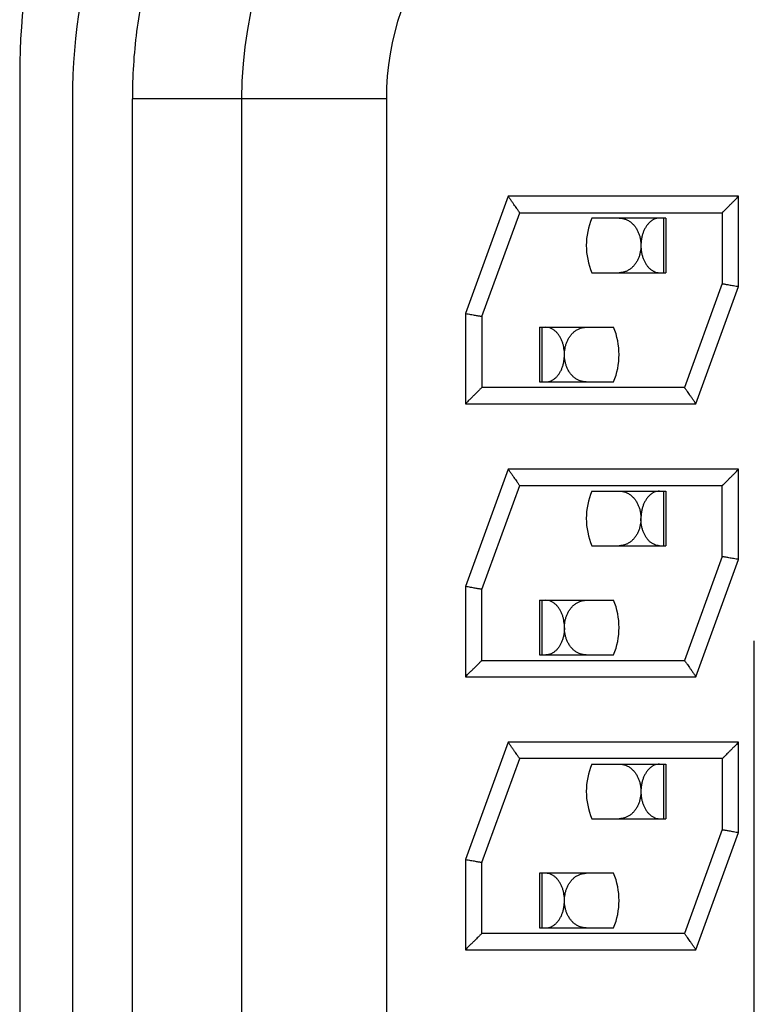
# Model space of a CAD drawing. Header units: inches. Extents: x 0 to 34, y 0 to 22.
# Tile 11 of 25: x 11.747 to 11.881, y 11.976 to 12.156. Entities that reach past the tile are written whole.
import ezdxf

# ---------------------------------------------------------------- set-up
doc = ezdxf.new("R2010")
doc.units = ezdxf.units.IN
doc.header["$LTSCALE"] = 1.87
doc.header["$MEASUREMENT"] = 0
doc.linetypes.add('CENTER', pattern=[0.6, 0.375, -0.075, 0.075, -0.075])
doc.layers.get('0').update_dxf_attribs({"linetype": 'CONTINUOUS'})
doc.layers.add('DEFAULT_1', color=7, linetype='CENTER')

msp = doc.modelspace()

# ---------------------------------------------------------------- linework, layer by layer
at = {"color": 7, "linetype": 'CONTINUOUS'}
for p, q in [((11.7465941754, 12.1460205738), (11.7465941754, 11.6880205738)), ((11.7562481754, 12.1413173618), (11.7562481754, 11.6927237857)), ((11.7672240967, 11.6926564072), (11.7672240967, 12.1413760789)), ((11.8137282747, 12.1413760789), (11.7672243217, 12.1413760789)), ((11.7872240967, 12.1413760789), (11.7872240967, 11.6926564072)), ((11.8137240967, 12.1413760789), (11.8137240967, 11.6926564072)), ((11.8360389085, 12.1235162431), (11.8282240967, 12.102045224)), ((11.8782240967, 12.1235162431), (11.8360389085, 12.1235162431)), ((11.8782240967, 12.1069872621), (11.8782240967, 12.1235162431)), ((11.8312240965, 12.1015162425), (11.8381395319, 12.1205162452)), ((11.8381395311, 12.1205162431), (11.8752240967, 12.1205162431)), ((11.8648784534, 12.1195162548), (11.8513374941, 12.1195162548)), ((11.8644401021, 12.1195162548), (11.8644401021, 12.1095162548)), ((11.8648784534, 12.1195162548), (11.8648784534, 12.1095162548)), ((11.8752240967, 12.1205162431), (11.8752240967, 12.1075162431)), ((11.8513371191, 12.1095162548), (11.8648784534, 12.1095162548)), ((11.8752240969, 12.1075162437), (11.8683086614, 12.0885162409)), ((11.8704092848, 12.0855162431), (11.8782240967, 12.1069872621)), ((11.8282240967, 12.102045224), (11.8282240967, 12.0855162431)), ((11.8312240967, 12.1015162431), (11.8312240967, 12.0885162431)), ((11.84179594, 12.0995162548), (11.84179594, 12.0895162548)), ((11.84179594, 12.0995162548), (11.8553372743, 12.0995162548)), ((11.8422342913, 12.0895162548), (11.8422342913, 12.0995162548)), ((11.84179594, 12.0895162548), (11.8553368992, 12.0895162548)), ((11.8683086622, 12.0885162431), (11.8312240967, 12.0885162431)), ((11.8282240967, 12.0855162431), (11.8704092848, 12.0855162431)), ((11.8360389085, 12.0735162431), (11.8282240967, 12.052045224)), ((11.8782240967, 12.0735162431), (11.8360389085, 12.0735162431)), ((11.8782240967, 12.0569872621), (11.8782240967, 12.0735162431)), ((11.8312240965, 12.0515162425), (11.8381395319, 12.0705162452)), ((11.8381395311, 12.0705162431), (11.8752240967, 12.0705162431)), ((11.8513374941, 12.0695162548), (11.8648784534, 12.0695162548)), ((11.8644401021, 12.0695162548), (11.8644401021, 12.0595162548)), ((11.8648784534, 12.0695162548), (11.8648784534, 12.0595162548)), ((11.8752240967, 12.0575162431), (11.8752240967, 12.0705162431)), ((11.8513371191, 12.0595162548), (11.8648784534, 12.0595162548)), ((11.8752240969, 12.0575162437), (11.8683086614, 12.0385162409)), ((11.8704092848, 12.0355162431), (11.8782240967, 12.0569872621)), ((11.8282240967, 12.052045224), (11.8282240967, 12.0355162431)), ((11.8312240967, 12.0385162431), (11.8312240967, 12.0515162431)), ((11.84179594, 12.0495162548), (11.84179594, 12.0395162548)), ((11.84179594, 12.0495162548), (11.8553372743, 12.0495162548)), ((11.8422342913, 12.0395162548), (11.8422342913, 12.0495162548)), ((11.8312240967, 12.0385162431), (11.8683086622, 12.0385162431)), ((11.84179594, 12.0395162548), (11.8553368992, 12.0395162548)), ((11.8282240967, 12.0355162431), (11.8704092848, 12.0355162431)), ((11.8360389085, 12.0235162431), (11.8282240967, 12.002045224)), ((11.8782240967, 12.0235162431), (11.8360389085, 12.0235162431)), ((11.8782240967, 12.0069872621), (11.8782240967, 12.0235162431)), ((11.8312240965, 12.0015162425), (11.8381395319, 12.0205162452)), ((11.8752240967, 12.0205162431), (11.8381395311, 12.0205162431)), ((11.8752240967, 12.0205162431), (11.8752240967, 12.0075162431)), ((11.8513374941, 12.0195162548), (11.8648784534, 12.0195162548)), ((11.8644401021, 12.0195162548), (11.8644401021, 12.0095162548)), ((11.8648784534, 12.0195162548), (11.8648784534, 12.0095162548)), ((11.8513371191, 12.0095162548), (11.8648784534, 12.0095162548)), ((11.8752240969, 12.0075162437), (11.8683086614, 11.9885162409)), ((11.8704092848, 11.9855162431), (11.8782240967, 12.0069872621)), ((11.8282240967, 12.002045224), (11.8282240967, 11.9855162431)), ((11.8312240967, 11.9885162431), (11.8312240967, 12.0015162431)), ((11.84179594, 11.9995162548), (11.84179594, 11.9895162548)), ((11.8553372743, 11.9995162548), (11.84179594, 11.9995162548)), ((11.8422342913, 11.9895162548), (11.8422342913, 11.9995162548)), ((11.8683086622, 11.9885162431), (11.8312240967, 11.9885162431)), ((11.84179594, 11.9895162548), (11.8553368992, 11.9895162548)), ((11.8282240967, 11.9855162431), (11.8704092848, 11.9855162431))]:
    msp.add_line(p, q, dxfattribs=at)
for centre, radius, start, end in [((11.8622481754, 12.1413173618), 0.106, 105, 180), ((11.8632240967, 12.1413760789), 0.076, 105.0001088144, 180.0004524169), ((11.8625941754, 12.1460205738), 0.116, 146.7417184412, 180), ((11.8632240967, 12.1413760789), 0.0495, 105.0000433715, 180.0003698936), ((11.8633371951, 12.1145158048), 0.013, 157.3779873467, 202.6177172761), ((11.8433371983, 12.0945167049), 0.013, 337.3779873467, 22.6177172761), ((11.8633371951, 12.0645158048), 0.013, 157.3779873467, 202.6177172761), ((11.8433371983, 12.0445167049), 0.013, 337.3779873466, 22.6177172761), ((11.8633371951, 12.0145158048), 0.013, 157.3779873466, 202.6177172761), ((11.8433371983, 11.9945167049), 0.013, 337.3779873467, 22.6177172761)]:
    msp.add_arc(centre, radius, start, end, dxfattribs=at)
for points, knots in [([(11.8383774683, 12.2341049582), (11.8363973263, 12.2335806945), (11.8324496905, 12.2323913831), (11.8266311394, 12.2302145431), (11.820919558, 12.2276366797), (11.8153552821, 12.2246706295), (11.8099770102, 12.2213324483), (11.8048214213, 12.2176428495), (11.7999224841, 12.213626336), (11.7953080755, 12.2093082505), (11.7909979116, 12.2047102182), (11.7870056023, 12.1998479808), (11.783343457, 12.194733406), (11.7800198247, 12.1893816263), (11.7770458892, 12.1838099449), (11.7744367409, 12.1780422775), (11.7722089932, 12.1721107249), (11.7703774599, 12.166053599), (11.7689529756, 12.1599117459), (11.76794143, 12.1537275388), (11.7673448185, 12.1475442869), (11.767217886, 12.1434239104), (11.7672240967, 12.1413760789)], [0, 0, 0, 0, 0.048910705, 0.0983612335, 0.1482387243, 0.1984284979, 0.2488138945, 0.2992774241, 0.349701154, 0.3999714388, 0.4500707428, 0.5000801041, 0.5500845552, 0.6001653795, 0.6503996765, 0.7007822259, 0.751213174, 0.8015838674, 0.8517720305, 0.9016523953, 0.9511019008, 1, 1, 1, 1]), ([(11.8381395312, 12.120516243), (11.8381328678, 12.1205257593), (11.8381050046, 12.120565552), (11.8380405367, 12.1206576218), (11.8379312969, 12.1208136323), (11.8377768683, 12.1210341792), (11.8375783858, 12.1213176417), (11.8373383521, 12.1216604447), (11.8370597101, 12.1220583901), (11.8367456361, 12.1225069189), (11.8364014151, 12.1229985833), (11.8361620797, 12.1233402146), (11.8360389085, 12.1235161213)], [0, 0, 0, 0, 0.0095166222, 0.0397937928, 0.0920722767, 0.1655313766, 0.2603466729, 0.3755424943, 0.5083438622, 0.6583018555, 0.8240884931, 1, 1, 1, 1]), ([(11.8752240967, 12.1205162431), (11.8752312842, 12.1205234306), (11.8752601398, 12.1205522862), (11.8753255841, 12.1206177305), (11.8754372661, 12.1207294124), (11.8755995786, 12.120891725), (11.8758177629, 12.1211099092), (11.8760944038, 12.1213865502), (11.8764277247, 12.1217198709), (11.8768139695, 12.122106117), (11.8772486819, 12.1225408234), (11.877724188, 12.123016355), (11.8780543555, 12.1233464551), (11.8782241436, 12.1235162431)], [0, 0, 0, 0, 0.0071874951, 0.0288553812, 0.0654437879, 0.1188685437, 0.1911666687, 0.2836263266, 0.3955073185, 0.5244848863, 0.6698687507, 0.8302133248, 1, 1, 1, 1]), ([(11.8563451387, 12.1195162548), (11.856543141, 12.1195162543), (11.8569380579, 12.1194813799), (11.8575094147, 12.1193260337), (11.8580434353, 12.1190762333), (11.8585322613, 12.1187414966), (11.8589707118, 12.1183310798), (11.8593532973, 12.1178554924), (11.8596735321, 12.1173306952), (11.8599282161, 12.1167750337), (11.8601184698, 12.1162047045), (11.8602487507, 12.1156289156), (11.8603231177, 12.115054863), (11.8603380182, 12.1146723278), (11.8603370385, 12.1144833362)], [0, 0, 0, 0, 0.0833459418, 0.1658463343, 0.2480213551, 0.3303320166, 0.4142120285, 0.4999180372, 0.5864745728, 0.6723343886, 0.7566688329, 0.8391024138, 0.9204458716, 1, 1, 1, 1]), ([(11.8637629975, 12.1195162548), (11.8635933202, 12.1195162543), (11.8632537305, 12.119479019), (11.8627674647, 12.1193181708), (11.8623173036, 12.1190667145), (11.8619067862, 12.1187366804), (11.8615377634, 12.1183372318), (11.8612132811, 12.1178770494), (11.8609378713, 12.1173685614), (11.8607130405, 12.1168222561), (11.8605397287, 12.1162479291), (11.8604188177, 12.1156571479), (11.8603501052, 12.1150668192), (11.8603363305, 12.1146753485), (11.8603371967, 12.1144833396)], [0, 0, 0, 0, 0.0759380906, 0.1514900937, 0.2277726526, 0.3054628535, 0.3862735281, 0.4703687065, 0.5568156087, 0.6445439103, 0.7343128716, 0.8249047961, 0.9140666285, 1, 1, 1, 1]), ([(11.8603370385, 12.1144833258), (11.8603360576, 12.1142941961), (11.860317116, 12.1139105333), (11.8602361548, 12.1133347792), (11.8600984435, 12.1127579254), (11.8599008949, 12.1121901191), (11.8596409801, 12.1116425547), (11.8593190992, 12.1111301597), (11.8589381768, 12.1106677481), (11.858503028, 12.1102685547), (11.8580192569, 12.1099433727), (11.8574925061, 12.1097011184), (11.85692972, 12.1095502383), (11.8565404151, 12.1095162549), (11.8563446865, 12.1095162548)], [0, 0, 0, 0, 0.0803509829, 0.1629436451, 0.2466725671, 0.331909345, 0.4178923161, 0.5036300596, 0.5883377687, 0.6716589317, 0.7536266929, 0.8349854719, 0.9168465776, 1, 1, 1, 1]), ([(11.8603371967, 12.1144833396), (11.860338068, 12.1142902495), (11.8603555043, 12.1138978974), (11.8604298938, 12.1133084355), (11.8605559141, 12.1127221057), (11.8607329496, 12.1121555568), (11.8609593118, 12.11161995), (11.8612338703, 12.1111231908), (11.8615565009, 12.1106726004), (11.8619248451, 12.1102790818), (11.8623348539, 12.1099541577), (11.8627820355, 12.1097084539), (11.8632616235, 12.1095523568), (11.8635957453, 12.1095162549), (11.8637629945, 12.1095162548)], [0, 0, 0, 0, 0.0872726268, 0.1772885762, 0.2682351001, 0.3579698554, 0.4451702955, 0.5306075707, 0.6139842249, 0.6950163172, 0.7734414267, 0.849461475, 0.9244076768, 1, 1, 1, 1]), ([(11.8752240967, 12.1075162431), (11.8752361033, 12.107514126), (11.875284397, 12.1075056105), (11.8753922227, 12.1074865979), (11.8755692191, 12.1074553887), (11.8758120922, 12.1074125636), (11.8761151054, 12.1073591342), (11.8764699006, 12.1072965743), (11.8768676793, 12.107226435), (11.877299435, 12.1071503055), (11.8777556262, 12.1070698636), (11.878066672, 12.1070150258), (11.8782240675, 12.1069872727)], [0, 0, 0, 0, 0.0120067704, 0.0482941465, 0.1078267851, 0.1890049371, 0.2911697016, 0.4108430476, 0.5438036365, 0.6889524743, 0.8426029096, 1, 1, 1, 1]), ([(11.8282240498, 12.102045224), (11.8283813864, 12.1020174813), (11.8286922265, 12.1019626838), (11.8291479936, 12.1018823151), (11.8295795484, 12.1018062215), (11.829977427, 12.1017360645), (11.8303324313, 12.1016734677), (11.8306354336, 12.1016200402), (11.830878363, 12.1015772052), (11.8310555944, 12.1015459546), (11.831163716, 12.1015268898), (11.8312120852, 12.101518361), (11.8312240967, 12.1015162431)], [0, 0, 0, 0, 0.1573341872, 0.3108333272, 0.4557609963, 0.5888823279, 0.7087059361, 0.8107599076, 0.8918800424, 0.9516315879, 0.9879886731, 1, 1, 1, 1]), ([(11.8463371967, 12.0944841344), (11.846338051, 12.0946782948), (11.8463241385, 12.0950677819), (11.8462564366, 12.0956485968), (11.8461401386, 12.0962237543), (11.8459731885, 12.0967878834), (11.8457527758, 12.0973341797), (11.8454780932, 12.0978499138), (11.8451513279, 12.0983195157), (11.844777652, 12.0987278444), (11.844361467, 12.0990642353), (11.8439066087, 12.0993185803), (11.8434188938, 12.0994793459), (11.8430799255, 12.0995162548), (11.8429113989, 12.0995162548)], [0, 0, 0, 0, 0.0869069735, 0.1742266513, 0.2614556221, 0.3492353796, 0.4371892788, 0.5246875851, 0.6102313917, 0.6925895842, 0.7716132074, 0.8487603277, 0.9245675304, 1, 1, 1, 1]), ([(11.8463373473, 12.0944841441), (11.8463364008, 12.0946754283), (11.8463517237, 12.0950612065), (11.8464273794, 12.0956382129), (11.8465585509, 12.0962131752), (11.8467484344, 12.0967796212), (11.8470009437, 12.0973297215), (11.8473175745, 12.0978495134), (11.847696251, 12.0983223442), (11.8481315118, 12.0987324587), (11.8486186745, 12.0990689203), (11.8491534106, 12.0993217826), (11.8497292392, 12.0994804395), (11.8501287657, 12.0995162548), (11.8503297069, 12.0995162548)], [0, 0, 0, 0, 0.0805264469, 0.1622749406, 0.2446517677, 0.3284046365, 0.413334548, 0.498933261, 0.5839842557, 0.6675865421, 0.7498009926, 0.8322155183, 0.9154092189, 1, 1, 1, 1]), ([(11.8429113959, 12.0895162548), (11.8430786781, 12.0895162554), (11.843412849, 12.0895523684), (11.8438924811, 12.0897085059), (11.8443396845, 12.0899542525), (11.844749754, 12.0902792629), (11.8451181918, 12.0906729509), (11.8454409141, 12.0911237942), (11.8457154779, 12.0916207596), (11.8459417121, 12.0921563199), (11.8461186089, 12.0927226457), (11.8462445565, 12.0933087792), (11.8463189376, 12.0938983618), (11.8463363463, 12.0942909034), (11.8463371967, 12.0944841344)], [0, 0, 0, 0, 0.0755982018, 0.1505423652, 0.2265556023, 0.3049800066, 0.3860367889, 0.4694443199, 0.5549124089, 0.6421026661, 0.7317436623, 0.8226481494, 0.9126741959, 1, 1, 1, 1]), ([(11.8503292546, 12.0895162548), (11.8501334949, 12.0895162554), (11.8497441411, 12.0895502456), (11.8491813, 12.0897011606), (11.8486545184, 12.0899434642), (11.8481707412, 12.090268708), (11.8477356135, 12.0906679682), (11.8473547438, 12.0911304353), (11.8470329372, 12.0916428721), (11.8467731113, 12.0921904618), (11.8465756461, 12.092758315), (11.8464380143, 12.0933352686), (11.8463571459, 12.0939111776), (11.8463382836, 12.094294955), (11.8463373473, 12.0944841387)], [0, 0, 0, 0, 0.083159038, 0.1650200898, 0.2463767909, 0.3283446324, 0.4116616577, 0.4963629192, 0.5820919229, 0.6680648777, 0.7532904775, 0.8370244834, 0.9196335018, 1, 1, 1, 1]), ([(11.8312240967, 12.0885162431), (11.8312169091, 12.0885090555), (11.8311880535, 12.0884801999), (11.8311226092, 12.0884147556), (11.8310109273, 12.0883030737), (11.8308486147, 12.0881407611), (11.8306304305, 12.0879225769), (11.8303537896, 12.0876459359), (11.8300204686, 12.0873126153), (11.8296342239, 12.0869263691), (11.8291995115, 12.0864916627), (11.8287240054, 12.0860161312), (11.8283938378, 12.0856860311), (11.8282240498, 12.0855162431)], [0, 0, 0, 0, 0.0071874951, 0.0288553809, 0.0654437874, 0.1188685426, 0.1911666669, 0.2836263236, 0.3955073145, 0.5244848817, 0.6698687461, 0.8302133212, 1, 1, 1, 1]), ([(11.8704092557, 12.0855162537), (11.8702859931, 12.0856922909), (11.8700465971, 12.0860342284), (11.8697021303, 12.0865261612), (11.8693879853, 12.0869748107), (11.8691093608, 12.0873727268), (11.8688694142, 12.0877154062), (11.8686710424, 12.0879987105), (11.8685167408, 12.0882190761), (11.8684076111, 12.0883749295), (11.8683431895, 12.088466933), (11.8683153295, 12.0885067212), (11.8683086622, 12.0885162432)], [0, 0, 0, 0, 0.1760383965, 0.3419252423, 0.4919417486, 0.624689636, 0.739844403, 0.8346234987, 0.9079958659, 0.9602115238, 0.9904779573, 1, 1, 1, 1]), ([(11.8360389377, 12.0735162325), (11.8361622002, 12.0733401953), (11.8364015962, 12.0729982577), (11.8367460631, 12.0725063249), (11.837060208, 12.0720576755), (11.8373388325, 12.0716597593), (11.8375787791, 12.0713170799), (11.8377771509, 12.0710337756), (11.8379314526, 12.07081341), (11.8380405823, 12.0706575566), (11.8381050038, 12.0705655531), (11.8381328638, 12.0705257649), (11.8381395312, 12.070516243)], [0, 0, 0, 0, 0.1760383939, 0.3419252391, 0.4919417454, 0.6246896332, 0.7398444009, 0.8346234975, 0.9079958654, 0.9602115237, 0.9904779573, 1, 1, 1, 1]), ([(11.8752240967, 12.0705162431), (11.8752312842, 12.0705234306), (11.8752601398, 12.0705522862), (11.8753255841, 12.0706177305), (11.8754372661, 12.0707294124), (11.8755995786, 12.070891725), (11.8758177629, 12.0711099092), (11.8760944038, 12.0713865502), (11.8764277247, 12.0717198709), (11.8768139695, 12.072106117), (11.8772486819, 12.0725408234), (11.877724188, 12.073016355), (11.8780543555, 12.0733464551), (11.8782241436, 12.0735162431)], [0, 0, 0, 0, 0.0071874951, 0.0288553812, 0.0654437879, 0.1188685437, 0.1911666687, 0.2836263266, 0.3955073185, 0.5244848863, 0.6698687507, 0.8302133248, 1, 1, 1, 1]), ([(11.8563451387, 12.0695162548), (11.856543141, 12.0695162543), (11.8569380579, 12.0694813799), (11.8575094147, 12.0693260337), (11.8580434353, 12.0690762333), (11.8585322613, 12.0687414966), (11.8589707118, 12.0683310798), (11.8593532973, 12.0678554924), (11.8596735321, 12.0673306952), (11.8599282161, 12.0667750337), (11.8601184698, 12.0662047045), (11.8602487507, 12.0656289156), (11.8603231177, 12.065054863), (11.8603380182, 12.0646723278), (11.8603370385, 12.0644833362)], [0, 0, 0, 0, 0.0833459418, 0.1658463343, 0.2480213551, 0.3303320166, 0.4142120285, 0.4999180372, 0.5864745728, 0.6723343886, 0.7566688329, 0.8391024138, 0.9204458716, 1, 1, 1, 1]), ([(11.8637629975, 12.0695162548), (11.8635933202, 12.0695162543), (11.8632537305, 12.069479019), (11.8627674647, 12.0693181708), (11.8623173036, 12.0690667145), (11.8619067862, 12.0687366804), (11.8615377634, 12.0683372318), (11.8612132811, 12.0678770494), (11.8609378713, 12.0673685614), (11.8607130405, 12.0668222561), (11.8605397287, 12.0662479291), (11.8604188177, 12.0656571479), (11.8603501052, 12.0650668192), (11.8603363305, 12.0646753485), (11.8603371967, 12.0644833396)], [0, 0, 0, 0, 0.0759380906, 0.1514900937, 0.2277726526, 0.3054628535, 0.3862735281, 0.4703687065, 0.5568156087, 0.6445439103, 0.7343128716, 0.8249047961, 0.9140666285, 1, 1, 1, 1]), ([(11.8603370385, 12.0644833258), (11.8603360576, 12.0642941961), (11.860317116, 12.0639105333), (11.8602361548, 12.0633347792), (11.8600984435, 12.0627579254), (11.8599008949, 12.0621901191), (11.8596409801, 12.0616425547), (11.8593190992, 12.0611301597), (11.8589381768, 12.0606677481), (11.858503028, 12.0602685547), (11.8580192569, 12.0599433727), (11.8574925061, 12.0597011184), (11.85692972, 12.0595502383), (11.8565404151, 12.0595162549), (11.8563446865, 12.0595162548)], [0, 0, 0, 0, 0.0803509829, 0.1629436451, 0.2466725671, 0.331909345, 0.4178923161, 0.5036300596, 0.5883377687, 0.6716589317, 0.7536266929, 0.8349854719, 0.9168465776, 1, 1, 1, 1]), ([(11.8637629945, 12.0595162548), (11.863595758, 12.0595162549), (11.8632618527, 12.0595523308), (11.8627830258, 12.0597081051), (11.8623371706, 12.0599527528), (11.8619284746, 12.060275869), (11.861560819, 12.0606674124), (11.8612380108, 12.0611166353), (11.8609626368, 12.0616130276), (11.860735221, 12.0621492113), (11.8605572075, 12.062716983), (11.8604304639, 12.0633047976), (11.8603556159, 12.0638960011), (11.860338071, 12.0642895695), (11.8603371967, 12.0644833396)], [0, 0, 0, 0, 0.075586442, 0.1504406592, 0.2261917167, 0.3042341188, 0.3849566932, 0.4681668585, 0.5536253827, 0.641001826, 0.7309609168, 0.8221625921, 0.912420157, 1, 1, 1, 1]), ([(11.8782241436, 12.0569872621), (11.8780668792, 12.0570149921), (11.8777562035, 12.0570697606), (11.8773007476, 12.0571500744), (11.8768692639, 12.0572261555), (11.8764712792, 12.0572963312), (11.8761160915, 12.0573589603), (11.875813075, 12.0574123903), (11.8755701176, 12.0574552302), (11.8753927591, 12.0574865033), (11.8752845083, 12.0575055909), (11.875236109, 12.057514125), (11.8752240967, 12.0575162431)], [0, 0, 0, 0, 0.1572619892, 0.3106689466, 0.4554498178, 0.5887388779, 0.708647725, 0.8106320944, 0.8917507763, 0.9516014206, 0.9879878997, 1, 1, 1, 1]), ([(11.8312240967, 12.0515162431), (11.83121209, 12.0515183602), (11.8311637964, 12.0515268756), (11.8310559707, 12.0515458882), (11.8308789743, 12.0515770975), (11.8306361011, 12.0516199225), (11.8303330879, 12.051673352), (11.8299782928, 12.0517359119), (11.829580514, 12.0518060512), (11.8291487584, 12.0518821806), (11.8286925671, 12.0519626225), (11.8283815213, 12.0520174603), (11.8282241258, 12.0520452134)], [0, 0, 0, 0, 0.0120067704, 0.0482941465, 0.1078267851, 0.1890049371, 0.2911697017, 0.4108430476, 0.5438036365, 0.6889524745, 0.84260291, 1, 1, 1, 1]), ([(11.8463371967, 12.0444841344), (11.846338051, 12.0446782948), (11.8463241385, 12.0450677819), (11.8462564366, 12.0456485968), (11.8461401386, 12.0462237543), (11.8459731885, 12.0467878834), (11.8457527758, 12.0473341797), (11.8454780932, 12.0478499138), (11.8451513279, 12.0483195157), (11.844777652, 12.0487278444), (11.844361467, 12.0490642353), (11.8439066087, 12.0493185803), (11.8434188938, 12.0494793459), (11.8430799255, 12.0495162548), (11.8429113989, 12.0495162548)], [0, 0, 0, 0, 0.0869069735, 0.1742266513, 0.2614556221, 0.3492353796, 0.4371892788, 0.5246875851, 0.6102313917, 0.6925895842, 0.7716132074, 0.8487603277, 0.9245675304, 1, 1, 1, 1]), ([(11.8463373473, 12.0444841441), (11.8463364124, 12.0446730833), (11.8463513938, 12.0450555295), (11.8464258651, 12.0456294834), (11.8465562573, 12.0462052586), (11.8467466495, 12.0467756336), (11.847001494, 12.0473313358), (11.8473218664, 12.0478560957), (11.8477045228, 12.0483315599), (11.848142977, 12.0487418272), (11.8486317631, 12.0490764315), (11.8491657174, 12.0493261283), (11.849736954, 12.0494813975), (11.8501317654, 12.0495162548), (11.8503297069, 12.0495162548)], [0, 0, 0, 0, 0.0795391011, 0.1608760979, 0.2433175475, 0.3276775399, 0.4135630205, 0.5001348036, 0.5858396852, 0.6697070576, 0.7520128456, 0.8341828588, 0.9166721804, 1, 1, 1, 1]), ([(11.8463371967, 12.0444841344), (11.8463363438, 12.0442903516), (11.8463188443, 12.0438967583), (11.8462440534, 12.0433055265), (11.8461173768, 12.0427177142), (11.8459394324, 12.0421499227), (11.8457120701, 12.0416136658), (11.8454367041, 12.0411171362), (11.8451138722, 12.0406677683), (11.8447461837, 12.0402761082), (11.8443374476, 12.0399528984), (11.8438915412, 12.0397081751), (11.8434126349, 12.0395523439), (11.8430786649, 12.0395162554), (11.8429113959, 12.0395162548)], [0, 0, 0, 0, 0.0875750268, 0.1778263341, 0.2690162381, 0.3589535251, 0.4463307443, 0.5317997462, 0.615020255, 0.6957512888, 0.7737941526, 0.8495484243, 0.9244078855, 1, 1, 1, 1]), ([(11.8503292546, 12.0395162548), (11.8501334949, 12.0395162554), (11.8497441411, 12.0395502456), (11.8491813, 12.0397011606), (11.8486545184, 12.0399434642), (11.8481707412, 12.040268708), (11.8477356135, 12.0406679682), (11.8473547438, 12.0411304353), (11.8470329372, 12.0416428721), (11.8467731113, 12.0421904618), (11.8465756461, 12.042758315), (11.8464380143, 12.0433352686), (11.8463571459, 12.0439111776), (11.8463382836, 12.044294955), (11.8463373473, 12.0444841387)], [0, 0, 0, 0, 0.083159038, 0.1650200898, 0.2463767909, 0.3283446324, 0.4116616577, 0.4963629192, 0.5820919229, 0.6680648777, 0.7532904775, 0.8370244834, 0.9196335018, 1, 1, 1, 1]), ([(11.8282240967, 12.0355163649), (11.8283937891, 12.0356860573), (11.8287238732, 12.0360159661), (11.8291992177, 12.0364913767), (11.8296339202, 12.0369260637), (11.8300202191, 12.0373123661), (11.8303536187, 12.037645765), (11.8306303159, 12.0379224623), (11.8308485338, 12.0381406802), (11.8310108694, 12.0383030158), (11.831122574, 12.0384147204), (11.8311880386, 12.038480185), (11.8312169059, 12.0385090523), (11.8312240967, 12.0385162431)], [0, 0, 0, 0, 0.1696958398, 0.3300032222, 0.4753872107, 0.6043993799, 0.7163117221, 0.808793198, 0.8811022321, 0.9345340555, 0.9711321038, 0.9928090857, 1, 1, 1, 1]), ([(11.8683086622, 12.0385162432), (11.8683153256, 12.0385067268), (11.8683431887, 12.0384669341), (11.8684076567, 12.0383748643), (11.8685168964, 12.0382188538), (11.868671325, 12.0379983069), (11.8688698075, 12.0377148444), (11.8691098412, 12.0373720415), (11.8693884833, 12.036974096), (11.8697025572, 12.0365255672), (11.8700467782, 12.0360339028), (11.8702861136, 12.0356922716), (11.8704092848, 12.0355163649)], [0, 0, 0, 0, 0.0095166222, 0.0397937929, 0.0920722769, 0.1655313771, 0.2603466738, 0.3755424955, 0.5083438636, 0.658301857, 0.8240884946, 1, 1, 1, 1]), ([(11.8381395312, 12.020516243), (11.8381328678, 12.0205257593), (11.8381050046, 12.020565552), (11.8380405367, 12.0206576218), (11.8379312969, 12.0208136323), (11.8377768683, 12.0210341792), (11.8375783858, 12.0213176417), (11.8373383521, 12.0216604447), (11.8370597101, 12.0220583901), (11.8367456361, 12.0225069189), (11.8364014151, 12.0229985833), (11.8361620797, 12.0233402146), (11.8360389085, 12.0235161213)], [0, 0, 0, 0, 0.0095166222, 0.0397937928, 0.0920722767, 0.1655313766, 0.2603466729, 0.3755424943, 0.5083438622, 0.6583018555, 0.8240884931, 1, 1, 1, 1]), ([(11.8782240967, 12.0235161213), (11.8780544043, 12.0233464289), (11.8777243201, 12.02301652), (11.8772489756, 12.0225411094), (11.8768142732, 12.0221064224), (11.8764279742, 12.02172012), (11.8760945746, 12.0213867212), (11.8758178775, 12.0211100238), (11.8755996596, 12.020891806), (11.875437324, 12.0207294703), (11.8753256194, 12.0206177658), (11.8752601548, 12.0205523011), (11.8752312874, 12.0205234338), (11.8752240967, 12.0205162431)], [0, 0, 0, 0, 0.1696958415, 0.3300032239, 0.4753872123, 0.6043993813, 0.7163117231, 0.8087931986, 0.8811022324, 0.9345340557, 0.9711321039, 0.9928090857, 1, 1, 1, 1]), ([(11.8563451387, 12.0195162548), (11.856543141, 12.0195162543), (11.8569380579, 12.0194813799), (11.8575094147, 12.0193260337), (11.8580434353, 12.0190762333), (11.8585322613, 12.0187414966), (11.8589707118, 12.0183310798), (11.8593532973, 12.0178554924), (11.8596735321, 12.0173306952), (11.8599282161, 12.0167750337), (11.8601184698, 12.0162047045), (11.8602487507, 12.0156289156), (11.8603231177, 12.015054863), (11.8603380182, 12.0146723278), (11.8603370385, 12.0144833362)], [0, 0, 0, 0, 0.0833459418, 0.1658463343, 0.2480213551, 0.3303320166, 0.4142120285, 0.4999180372, 0.5864745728, 0.6723343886, 0.7566688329, 0.8391024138, 0.9204458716, 1, 1, 1, 1]), ([(11.8637629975, 12.0195162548), (11.8635933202, 12.0195162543), (11.8632537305, 12.019479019), (11.8627674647, 12.0193181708), (11.8623173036, 12.0190667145), (11.8619067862, 12.0187366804), (11.8615377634, 12.0183372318), (11.8612132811, 12.0178770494), (11.8609378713, 12.0173685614), (11.8607130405, 12.0168222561), (11.8605397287, 12.0162479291), (11.8604188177, 12.0156571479), (11.8603501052, 12.0150668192), (11.8603363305, 12.0146753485), (11.8603371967, 12.0144833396)], [0, 0, 0, 0, 0.0759380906, 0.1514900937, 0.2277726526, 0.3054628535, 0.3862735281, 0.4703687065, 0.5568156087, 0.6445439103, 0.7343128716, 0.8249047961, 0.9140666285, 1, 1, 1, 1]), ([(11.8603370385, 12.0144833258), (11.8603360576, 12.0142941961), (11.860317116, 12.0139105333), (11.8602361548, 12.0133347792), (11.8600984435, 12.0127579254), (11.8599008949, 12.0121901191), (11.8596409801, 12.0116425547), (11.8593190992, 12.0111301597), (11.8589381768, 12.0106677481), (11.858503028, 12.0102685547), (11.8580192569, 12.0099433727), (11.8574925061, 12.0097011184), (11.85692972, 12.0095502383), (11.8565404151, 12.0095162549), (11.8563446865, 12.0095162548)], [0, 0, 0, 0, 0.0803509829, 0.1629436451, 0.2466725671, 0.331909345, 0.4178923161, 0.5036300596, 0.5883377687, 0.6716589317, 0.7536266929, 0.8349854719, 0.9168465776, 1, 1, 1, 1]), ([(11.8603371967, 12.0144833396), (11.860338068, 12.0142902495), (11.8603555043, 12.0138978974), (11.8604298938, 12.0133084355), (11.8605559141, 12.0127221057), (11.8607329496, 12.0121555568), (11.8609593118, 12.01161995), (11.8612338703, 12.0111231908), (11.8615565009, 12.0106726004), (11.8619248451, 12.0102790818), (11.8623348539, 12.0099541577), (11.8627820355, 12.0097084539), (11.8632616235, 12.0095523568), (11.8635957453, 12.0095162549), (11.8637629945, 12.0095162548)], [0, 0, 0, 0, 0.0872726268, 0.1772885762, 0.2682351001, 0.3579698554, 0.4451702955, 0.5306075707, 0.6139842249, 0.6950163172, 0.7734414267, 0.849461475, 0.9244076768, 1, 1, 1, 1]), ([(11.8752240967, 12.0075162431), (11.8752361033, 12.007514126), (11.875284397, 12.0075056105), (11.8753922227, 12.0074865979), (11.8755692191, 12.0074553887), (11.8758120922, 12.0074125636), (11.8761151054, 12.0073591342), (11.8764699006, 12.0072965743), (11.8768676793, 12.007226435), (11.877299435, 12.0071503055), (11.8777556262, 12.0070698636), (11.878066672, 12.0070150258), (11.8782240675, 12.0069872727)], [0, 0, 0, 0, 0.0120067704, 0.0482941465, 0.1078267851, 0.1890049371, 0.2911697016, 0.4108430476, 0.5438036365, 0.6889524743, 0.8426029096, 1, 1, 1, 1]), ([(11.8282240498, 12.002045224), (11.8283813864, 12.0020174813), (11.8286922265, 12.0019626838), (11.8291479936, 12.0018823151), (11.8295795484, 12.0018062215), (11.829977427, 12.0017360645), (11.8303324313, 12.0016734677), (11.8306354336, 12.0016200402), (11.830878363, 12.0015772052), (11.8310555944, 12.0015459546), (11.831163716, 12.0015268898), (11.8312120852, 12.001518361), (11.8312240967, 12.0015162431)], [0, 0, 0, 0, 0.1573341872, 0.3108333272, 0.4557609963, 0.5888823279, 0.7087059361, 0.8107599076, 0.8918800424, 0.9516315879, 0.9879886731, 1, 1, 1, 1]), ([(11.8463371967, 11.9944841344), (11.846338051, 11.9946782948), (11.8463241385, 11.9950677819), (11.8462564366, 11.9956485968), (11.8461401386, 11.9962237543), (11.8459731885, 11.9967878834), (11.8457527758, 11.9973341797), (11.8454780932, 11.9978499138), (11.8451513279, 11.9983195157), (11.844777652, 11.9987278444), (11.844361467, 11.9990642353), (11.8439066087, 11.9993185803), (11.8434188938, 11.9994793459), (11.8430799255, 11.9995162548), (11.8429113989, 11.9995162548)], [0, 0, 0, 0, 0.0869069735, 0.1742266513, 0.2614556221, 0.3492353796, 0.4371892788, 0.5246875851, 0.6102313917, 0.6925895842, 0.7716132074, 0.8487603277, 0.9245675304, 1, 1, 1, 1]), ([(11.8463373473, 11.9944841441), (11.8463364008, 11.9946754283), (11.8463517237, 11.9950612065), (11.8464273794, 11.9956382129), (11.8465585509, 11.9962131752), (11.8467484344, 11.9967796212), (11.8470009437, 11.9973297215), (11.8473175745, 11.9978495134), (11.847696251, 11.9983223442), (11.8481315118, 11.9987324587), (11.8486186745, 11.9990689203), (11.8491534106, 11.9993217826), (11.8497292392, 11.9994804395), (11.8501287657, 11.9995162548), (11.8503297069, 11.9995162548)], [0, 0, 0, 0, 0.0805264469, 0.1622749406, 0.2446517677, 0.3284046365, 0.413334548, 0.498933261, 0.5839842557, 0.6675865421, 0.7498009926, 0.8322155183, 0.9154092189, 1, 1, 1, 1]), ([(11.8429113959, 11.9895162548), (11.8430786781, 11.9895162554), (11.843412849, 11.9895523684), (11.8438924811, 11.9897085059), (11.8443396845, 11.9899542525), (11.844749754, 11.9902792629), (11.8451181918, 11.9906729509), (11.8454409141, 11.9911237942), (11.8457154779, 11.9916207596), (11.8459417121, 11.9921563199), (11.8461186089, 11.9927226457), (11.8462445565, 11.9933087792), (11.8463189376, 11.9938983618), (11.8463363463, 11.9942909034), (11.8463371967, 11.9944841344)], [0, 0, 0, 0, 0.0755982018, 0.1505423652, 0.2265556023, 0.3049800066, 0.3860367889, 0.4694443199, 0.5549124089, 0.6421026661, 0.7317436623, 0.8226481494, 0.9126741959, 1, 1, 1, 1]), ([(11.8503292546, 11.9895162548), (11.8501334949, 11.9895162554), (11.8497441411, 11.9895502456), (11.8491813, 11.9897011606), (11.8486545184, 11.9899434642), (11.8481707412, 11.990268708), (11.8477356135, 11.9906679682), (11.8473547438, 11.9911304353), (11.8470329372, 11.9916428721), (11.8467731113, 11.9921904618), (11.8465756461, 11.992758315), (11.8464380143, 11.9933352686), (11.8463571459, 11.9939111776), (11.8463382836, 11.994294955), (11.8463373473, 11.9944841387)], [0, 0, 0, 0, 0.083159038, 0.1650200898, 0.2463767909, 0.3283446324, 0.4116616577, 0.4963629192, 0.5820919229, 0.6680648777, 0.7532904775, 0.8370244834, 0.9196335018, 1, 1, 1, 1]), ([(11.8312240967, 11.9885162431), (11.8312169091, 11.9885090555), (11.8311880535, 11.9884801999), (11.8311226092, 11.9884147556), (11.8310109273, 11.9883030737), (11.8308486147, 11.9881407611), (11.8306304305, 11.9879225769), (11.8303537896, 11.9876459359), (11.8300204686, 11.9873126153), (11.8296342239, 11.9869263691), (11.8291995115, 11.9864916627), (11.8287240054, 11.9860161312), (11.8283938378, 11.9856860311), (11.8282240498, 11.9855162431)], [0, 0, 0, 0, 0.0071874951, 0.0288553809, 0.0654437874, 0.1188685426, 0.1911666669, 0.2836263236, 0.3955073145, 0.5244848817, 0.6698687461, 0.8302133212, 1, 1, 1, 1]), ([(11.8704092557, 11.9855162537), (11.8702859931, 11.9856922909), (11.8700465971, 11.9860342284), (11.8697021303, 11.9865261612), (11.8693879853, 11.9869748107), (11.8691093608, 11.9873727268), (11.8688694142, 11.9877154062), (11.8686710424, 11.9879987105), (11.8685167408, 11.9882190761), (11.8684076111, 11.9883749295), (11.8683431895, 11.988466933), (11.8683153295, 11.9885067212), (11.8683086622, 11.9885162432)], [0, 0, 0, 0, 0.1760383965, 0.3419252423, 0.4919417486, 0.624689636, 0.739844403, 0.8346234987, 0.9079958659, 0.9602115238, 0.9904779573, 1, 1, 1, 1])]:
    msp.add_open_spline(points, degree=3, knots=knots, dxfattribs=at)
at = {"layer": 'DEFAULT_1', "color": 7, "linetype": 'CENTER'}
msp.add_line((11.8810941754, 11.9170205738), (11.8810941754, 12.0421205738), dxfattribs=at)

doc.saveas('drawing.dxf')
